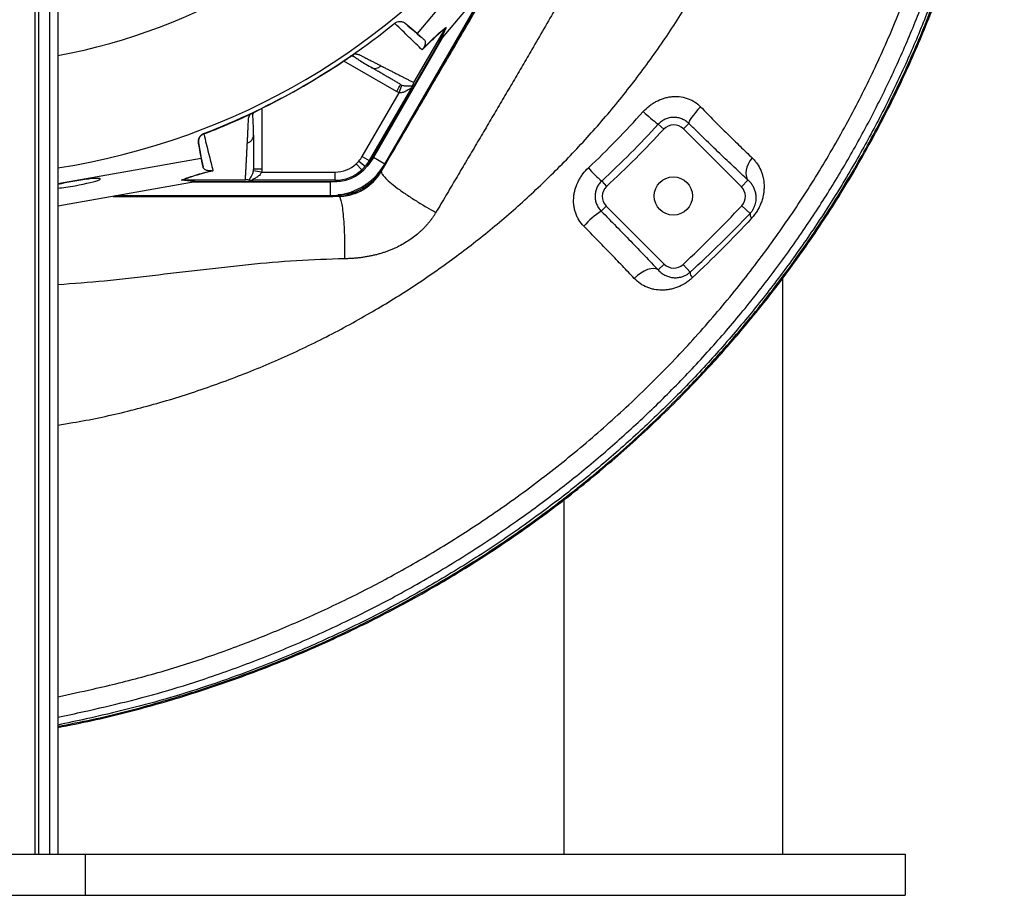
# Model space of a CAD drawing. Header units: millimetres. Extents: x 2153 to 4015, y 1999 to 4341.
# Tile 10 of 21: x 3294 to 4015, y 1999 to 2640. Entities that reach past the tile are written whole.
import ezdxf

# ---------------------------------------------------------------- set-up
doc = ezdxf.new("R2010")
doc.units = ezdxf.units.MM
doc.header["$LTSCALE"] = 2

msp = doc.modelspace()

# ---------------------------------------------------------------- linework, layer by layer
at = {"color": 7, "linetype": 'Continuous', "lineweight": 25}
for p, q in [((3322.1, 3331.04), (3322.1, 2029.14)), ((3305.22, 3271.04), (3305.22, 2029.14)), ((3307.97, 3271.04), (3307.97, 2029.14)), ((3315.96, 3271.04), (3315.96, 2029.14)), ((3662.11, 2721.55), (3584.92, 2629.68)), ((3602.18, 2624.71), (3674.45, 2710.72)), ((3640.24, 2670.01), (3558.66, 2528.71)), ((3561.34, 2534.07), (3638.93, 2668.45)), ((3568.78, 2636.88), (3568.57, 2637.08)), ((3576.21, 2637), (3576.39, 2636.83)), ((3584.92, 2629.68), (3576.21, 2637)), ((3582.63, 2593.65), (3605.42, 2633.12)), ((3601.12, 2623.29), (3605.43, 2633.14)), ((3606.1, 2634.1), (3601.77, 2624.23)), ((3550.81, 2536.15), (3601.12, 2623.29)), ((3603.34, 2626.09), (3552.99, 2538.89)), ((3584.92, 2629.68), (3589.98, 2625.23)), ((3538.15, 2613.94), (3538.3, 2614.03)), ((3551.32, 2604.81), (3552.16, 2604.5)), ((3580.02, 2588.71), (3549.95, 2536.64)), ((3571.69, 2586.29), (3573.85, 2591.88)), ((3544.76, 2539.64), (3571.69, 2586.29)), ((3463.81, 2571.03), (3463.97, 2571.11)), ((3761.44, 2563.22), (3765.43, 2559.56)), ((3783.79, 2563.78), (3779.86, 2559.86)), ((3822.24, 2517.48), (3779.86, 2559.86)), ((3428.72, 2556.33), (3428.78, 2556.06)), ((3465.14, 2554.26), (3465.29, 2555.14)), ((3425.02, 2549.44), (3424.97, 2549.68)), ((3424.97, 2549.68), (3426.95, 2538.48)), ((3322.1, 2519.92), (3426.95, 2538.48)), ((3426.95, 2538.48), (3428.27, 2531.86)), ((3544.76, 2539.64), (3549.95, 2536.64)), ((3549.95, 2536.64), (3550.81, 2536.15)), ((3561.34, 2534.07), (3552.99, 2538.89)), ((3471.14, 2528.24), (3465.21, 2529.16)), ((3540.36, 2534.18), (3544.4, 2529.75)), ((3542.4, 2536.29), (3546.97, 2532.41)), ((3423.24, 2521.15), (3412.54, 2522.34)), ((3413.69, 2522.44), (3424.39, 2521.25)), ((3413.72, 2522.44), (3459.29, 2522.44)), ((3525.01, 2522.24), (3464.88, 2522.24)), ((3471.14, 2528.24), (3525.01, 2528.24)), ((3525.01, 2522.24), (3525.01, 2521.25)), ((3558.66, 2528.71), (3558.72, 2528.6)), ((3827.09, 2522.33), (3822.24, 2517.48)), ((3422.62, 2521.04), (3322.1, 2503.25)), ((3521.54, 2520.73), (3420.85, 2520.73)), ((3424.39, 2521.25), (3525.01, 2521.25)), ((3521.54, 2511.09), (3521.54, 2520.73)), ((3720.01, 2521.61), (3723.59, 2517.72)), ((3527.53, 2510.73), (3364.36, 2510.73)), ((3366.37, 2511.09), (3521.54, 2511.09)), ((3527.68, 2510.46), (3527.53, 2510.73)), ((3719.65, 2499.64), (3723.29, 2503.29)), ((3723.29, 2503.29), (3765.67, 2460.91)), ((3828.59, 2497.98), (3822.51, 2503.61)), ((3761.34, 2456.58), (3765.67, 2460.91)), ((3784.75, 2455.01), (3779.54, 2460.64)), ((3852.43, 2450.54), (3852.43, 2029.04)), ((3692.43, 2288.79), (3692.43, 2029.04)), ((3142.1, 2029.14), (3342.1, 2029.14)), ((3342.1, 2029.14), (3342.1, 1999.14)), ((3342.1, 2029.04), (3942.1, 2029.04)), ((3942.1, 2029.04), (3942.1, 1999.04)), ((2542.1, 1999.04), (3942.1, 1999.04)), ((3142.1, 1999.14), (3342.1, 1999.14))]:
    msp.add_line(p, q, dxfattribs=at)
at = {"color": 8, "linetype": 'Continuous', "lineweight": 25}
for p, q in [((3569.9, 2587.15), (3531.27, 2609.45)), ((3538.49, 2613.57), (3537.51, 2612.9)), ((3471.29, 2574.83), (3471.29, 2530.21)), ((3558.17, 2529.29), (3558.13, 2529.22)), ((3527.34, 2511.44), (3527.26, 2511.44))]:
    msp.add_line(p, q, dxfattribs=at)
at = {"color": 7, "linetype": 'Continuous', "lineweight": 25, "flags": 128}
for points in [[(3792.43, 2575.94), (3790.5, 2573.87), (3788.71, 2571.83), (3787.13, 2569.9), (3785.81, 2568.14), (3784.79, 2566.6), (3784.09, 2565.34), (3783.76, 2564.39), (3783.79, 2563.78)], [(3552.99, 2538.89), (3550.35, 2534.94), (3548.42, 2532.62)], [(3830.13, 2538.57), (3828.55, 2536.36), (3827.26, 2534.07), (3826.3, 2531.76), (3825.7, 2529.51), (3825.48, 2527.38), (3825.65, 2525.44), (3826.19, 2523.74), (3827.09, 2522.33)], [(3529.25, 2521.56), (3526.28, 2521.04), (3521.54, 2520.73)], [(3761.34, 2456.58), (3759.92, 2457.36), (3758.12, 2457.68), (3756.01, 2457.51), (3753.66, 2456.87), (3751.18, 2455.79), (3748.65, 2454.29), (3746.17, 2452.45), (3743.85, 2450.33)]]:
    msp.add_lwpolyline(points, dxfattribs=at)
at = {"color": 7, "linetype": 'Continuous', "lineweight": 25}
msp.add_circle((3772.43, 2510.71), 14, dxfattribs=at)
for centre, radius, start, end in [((3242.1, 3041.04), 516.02, 278.91872, 88.32002), ((3242.1, 3041.04), 435.02, 280.59702, 0), ((3242.1, 3041.04), 519.4, 291.05652, 308.94348), ((3814.71, 2638.1), 91.89, 225.6249, 234.57157), ((3242.1, 3041.04), 711.13, 312.61572, 317.38428), ((3772.79, 2552.79), 10, 45, 137.38428), ((3525.01, 2551.04), 22.81, 319.69886, 330), ((3525.01, 2551.04), 28.81, 319.69886, 330), ((3521.54, 2557.04), 45.96, 270, 330), ((3525.01, 2551.04), 29.79, 270, 330), ((3525.01, 2551.04), 22.81, 270, 312.32485), ((3525.01, 2551.04), 28.81, 270, 312.32485), ((3525.01, 2551.04), 22.81, 312.32485, 319.69886), ((3525.01, 2551.04), 28.81, 312.32485, 319.69886), ((3780.87, 2592.71), 93.59, 221.02307, 229.43503), ((3730.36, 2510.36), 10, 132.61572, 225), ((3815.17, 2510.41), 10, 317.20137, 45), ((3242.1, 3041.04), 791.01, 312.79863, 317.20137), ((3754.76, 2446.16), 63.98, 123.28468, 138.41726), ((3833.16, 2497.52), 4.59, 174.28051, 221.74563), ((3772.74, 2467.98), 10, 225, 312.79863), ((3790.94, 2454.9), 6.19, 178.95807, 221.45323)]:
    msp.add_arc(centre, radius, start, end, dxfattribs=at)
for centre, major_axis, ratio, start_param, end_param in [((3600.64, 2622.05), (22.19, 26.48), 0.015428, 1.483174, 1.50138), ((3334.36, 2519.91), (18.71, 3.31), 0.089192, 4.712389, 8.552062), ((3527.47, 2546.78), (-18.03, 31.23), 0.998174, 2.618785, 3.6644), ((3334.36, 2519.91), (18.71, 3.31), 0.089192, 3.982733, 4.712389), ((3425.69, 2521.04), (34.03, 5.98), 0.015428, 1.640213, 1.658419)]:
    msp.add_ellipse(centre, major_axis=major_axis, ratio=ratio, start_param=start_param, end_param=end_param, dxfattribs=at)
at = {"color": 8, "linetype": 'Continuous', "lineweight": 25}
for points, knots in [([(3433.35, 3628.39), (3449.86, 3624.24), (3482.88, 3615.95), (3526.9, 3604.63), (3565.04, 3593.06), (3597.31, 3581.63), (3628.3, 3568.62), (3657.76, 3553.81), (3685.7, 3537.52), (3712.95, 3519.51), (3739.44, 3499.86), (3765.08, 3478.6), (3791.34, 3454.49), (3817.86, 3427.22), (3844.28, 3396.68), (3869.45, 3364.62), (3893.18, 3331), (3915.03, 3295.69), (3934.98, 3258.9), (3952.86, 3220.68), (3968.58, 3181.16), (3982.08, 3140.34), (3993.16, 3098.31), (4001.77, 3055.22), (4007.4, 3015.23), (4010.67, 2978.55), (4012.12, 2945.21), (4012.09, 2911.76), (4010.59, 2877.98), (4007.58, 2844.03), (4003.03, 2809.89), (3996.97, 2775.89), (3989.36, 2741.95), (3980.2, 2708.23), (3969.47, 2674.7), (3957.22, 2641.6), (3943.35, 2608.72), (3927.91, 2576.24), (3910.84, 2544.14), (3892.31, 2512.74), (3872.33, 2482.07), (3850.98, 2452.26), (3828.26, 2423.3), (3804.24, 2395.28), (3778.74, 2368.07), (3751.83, 2341.81), (3723.48, 2316.51), (3693.97, 2292.42), (3662.2, 2268.76), (3628.17, 2245.8), (3591.85, 2223.78), (3554.23, 2203.42), (3515.4, 2184.75), (3475.44, 2167.85), (3438.37, 2154.21), (3404.43, 2143.44), (3373.75, 2135.17), (3346.24, 2128.8), (3328.98, 2125.11), (3322.1, 2123.63)], [0, 0, 0, 0, 0.023887, 0.04777, 0.063779, 0.079793, 0.09579, 0.110904, 0.126034, 0.141153, 0.156717, 0.172294, 0.187861, 0.206735, 0.225626, 0.244508, 0.263914, 0.283336, 0.302742, 0.322616, 0.342508, 0.362382, 0.382915, 0.403467, 0.424002, 0.439562, 0.455123, 0.470807, 0.486492, 0.502556, 0.51862, 0.534809, 0.550999, 0.567415, 0.58383, 0.600378, 0.616926, 0.633882, 0.650839, 0.667931, 0.685023, 0.702192, 0.71936, 0.736661, 0.753962, 0.771681, 0.7894, 0.807259, 0.825119, 0.844974, 0.864841, 0.884696, 0.904978, 0.925272, 0.945554, 0.96039, 0.975227, 0.990131, 1, 1, 1, 1]), ([(3322.1, 2129.36), (3328.5, 2130.73), (3345.19, 2134.31), (3372.11, 2140.53), (3402.67, 2148.76), (3436.21, 2159.39), (3472.54, 2172.75), (3511.44, 2189.13), (3549.8, 2207.44), (3587.5, 2227.73), (3624.39, 2250.02), (3658.32, 2272.87), (3689.36, 2295.96), (3717.75, 2319.01), (3745.2, 2343.32), (3771.85, 2369.06), (3797.52, 2396.17), (3822.2, 2424.72), (3845.63, 2454.43), (3867.16, 2484.43), (3886.78, 2514.49), (3904.63, 2544.56), (3921.21, 2575.45), (3936.59, 2607.36), (3950.64, 2640.19), (3963.31, 2673.98), (3974.44, 2708.43), (3983.7, 2742.41), (3991.2, 2775.71), (3997.09, 2808.31), (4001.61, 2841.22), (4004.74, 2874.63), (4006.42, 2908.41), (4006.58, 2942.59), (4005.19, 2976.84), (4001.94, 3013.67), (3996.45, 3052.9), (3988.3, 3094.32), (3977.63, 3135.63), (3964.29, 3176.64), (3948.3, 3217.19), (3930.36, 3255.63), (3910.73, 3291.91), (3889.72, 3326.05), (3866.51, 3359.2), (3841.41, 3391.39), (3814.52, 3422.6), (3787.94, 3449.98), (3762.09, 3473.75), (3737.45, 3494.27), (3711.53, 3513.65), (3684.36, 3531.78), (3655.95, 3548.45), (3627.25, 3562.91), (3598.42, 3575.09), (3569.76, 3585.52), (3540.63, 3594.72), (3511.15, 3602.91), (3474.85, 3612.11), (3448.45, 3618.79), (3431.95, 3622.97)], [0, 0, 0, 0, 0.009248, 0.024132, 0.03906, 0.053989, 0.073871, 0.093765, 0.113648, 0.133953, 0.154271, 0.174576, 0.191766, 0.208957, 0.226275, 0.243593, 0.261323, 0.279054, 0.296931, 0.314807, 0.331243, 0.347679, 0.364236, 0.380794, 0.397752, 0.414709, 0.431811, 0.448913, 0.464488, 0.480063, 0.495752, 0.511441, 0.5275, 0.543559, 0.559752, 0.575944, 0.595826, 0.615722, 0.6356, 0.656124, 0.676667, 0.69719, 0.716069, 0.734963, 0.753842, 0.773248, 0.792665, 0.812063, 0.827171, 0.842288, 0.857395, 0.872912, 0.88844, 0.903951, 0.91831, 0.93268, 0.947052, 0.961495, 0.975939, 1, 1, 1, 1]), ([(3322.1, 2144.34), (3330.67, 2146.18), (3352.01, 2150.77), (3385.86, 2159.01), (3423.23, 2170.27), (3459.78, 2183.41), (3495.4, 2197.92), (3530.06, 2213.77), (3563.7, 2230.98), (3596.47, 2249.63), (3630.38, 2270.93), (3665.14, 2295.2), (3700.4, 2322.73), (3734.09, 2352.02), (3766.05, 2382.94), (3796.15, 2415.41), (3823.92, 2448.8), (3849.43, 2482.95), (3872.71, 2517.72), (3894.13, 2553.58), (3913.62, 2590.46), (3931.11, 2628.28), (3946.53, 2666.89), (3959.79, 2706.14), (3971.03, 2746.46), (3980.14, 2787.76), (3986.99, 2829.96), (3991.47, 2872.32), (3993.54, 2914.76), (3993.22, 2957.16), (3990.47, 2998.79), (3985.38, 3039.51), (3978.28, 3079.22), (3969.03, 3118.35), (3957.54, 3156.63), (3943.97, 3193.94), (3928.42, 3230.22), (3910.94, 3265.35), (3891.34, 3299.81), (3869.58, 3333.45), (3845.57, 3365.86), (3820.46, 3396.86), (3794, 3426.32), (3765.78, 3453.99), (3737.62, 3478.43), (3709.85, 3499.81), (3682.77, 3518.32), (3654.57, 3535.29), (3625.24, 3550.55), (3594.92, 3563.66), (3574.16, 3570.95), (3563.86, 3574.57)], [0, 0, 0, 0, 0.013522, 0.033702, 0.053768, 0.073744, 0.093646, 0.11313, 0.132563, 0.151959, 0.171326, 0.194361, 0.21738, 0.240356, 0.263242, 0.286007, 0.308678, 0.330255, 0.351779, 0.37326, 0.39471, 0.416147, 0.437551, 0.458868, 0.480068, 0.502146, 0.524127, 0.546033, 0.56788, 0.589687, 0.611465, 0.632239, 0.653016, 0.673718, 0.694267, 0.714682, 0.734983, 0.755169, 0.775235, 0.796154, 0.816978, 0.837467, 0.857736, 0.878065, 0.89844, 0.915264, 0.932142, 0.949058, 0.966035, 0.983155, 1, 1, 1, 1]), ([(3322.1, 2343.1), (3325.72, 2343.67), (3342.12, 2346.27), (3371.07, 2352.31), (3408.5, 2362.74), (3445.28, 2375.25), (3481.35, 2389.71), (3516.53, 2406.25), (3549.76, 2424.26), (3581.06, 2443.52), (3610.41, 2463.82), (3638.61, 2485.69), (3665.58, 2509.05), (3691.26, 2533.82), (3715.87, 2560.24), (3739.28, 2588.29), (3761.35, 2617.97), (3781.72, 2648.85), (3800.29, 2680.86), (3817, 2713.88), (3831.69, 2747.84), (3844.72, 2783.76), (3855.9, 2821.55), (3864.93, 2861.14), (3871.36, 2901.19), (3875.39, 2941.56), (3875.83, 2968.57), (3876.05, 2982.08)], [0, 0, 0, 0, 0.011944, 0.054155, 0.096388, 0.138627, 0.180853, 0.223093, 0.265352, 0.304116, 0.342905, 0.381705, 0.420498, 0.459271, 0.498033, 0.538233, 0.578431, 0.618632, 0.658846, 0.69908, 0.739309, 0.779511, 0.823675, 0.867794, 0.911884, 0.955948, 1, 1, 1, 1]), ([(3558.72, 2528.6), (3567.44, 2543.44), (3584.65, 2572.75), (3610.25, 2616.48), (3630.05, 2650.37), (3641.32, 2669.75), (3644.23, 2674.76)], [0, 0, 0, 0, 0.306067, 0.604547, 0.897755, 1, 1, 1, 1]), ([(3552.16, 2604.5), (3552.45, 2604.37), (3553.33, 2604), (3555, 2604.08), (3556.9, 2604.69), (3557.89, 2605.58), (3558.37, 2606.01)], [0, 0, 0, 0, 0.140589, 0.432387, 0.724184, 1, 1, 1, 1]), ([(3460.72, 2549.64), (3461.34, 2549.84), (3462.6, 2550.25), (3464.08, 2551.58), (3464.99, 2552.99), (3465.1, 2553.95), (3465.14, 2554.26)], [0, 0, 0, 0, 0.275816, 0.567614, 0.859411, 1, 1, 1, 1]), ([(3362.63, 2510.42), (3371.36, 2510.4), (3392.23, 2510.35), (3424.46, 2510.28), (3459.59, 2510.25), (3493.79, 2510.29), (3516.53, 2510.4), (3527.68, 2510.46)], [0, 0, 0, 0, 0.158635, 0.379499, 0.585495, 0.796554, 1, 1, 1, 1]), ([(3531.73, 2464.76), (3520.07, 2464.39), (3496.7, 2463.63), (3461.61, 2460.46), (3426.51, 2456.55), (3391.42, 2452.32), (3356.65, 2448.31), (3333.5, 2446.54), (3322.1, 2445.67)], [0, 0, 0, 0, 0.1669095, 0.3343588, 0.5021471, 0.6699229, 0.8374067, 1, 1, 1, 1])]:
    msp.add_open_spline(points, degree=3, knots=knots, dxfattribs=at)
at = {"color": 7, "linetype": 'Continuous', "lineweight": 25}
for points, knots in [([(3322.1, 2121.85), (3330.47, 2123.49), (3354.62, 2128.22), (3394.07, 2138.39), (3440.18, 2152.75), (3485.43, 2169.64), (3529.71, 2188.93), (3572.88, 2210.6), (3611.28, 2232.56), (3645.13, 2254.16), (3677.67, 2276.85), (3711.91, 2303.29), (3747.35, 2333.92), (3778.2, 2363.73), (3804.85, 2392.12), (3830.19, 2421.45), (3856.42, 2454.94), (3882.92, 2492.9), (3906.99, 2531.84), (3928.62, 2571.59), (3947.82, 2612), (3963.32, 2649.94), (3975.67, 2685.02), (3986.41, 2720.23), (3996.24, 2759.21), (4004.55, 2801.97), (4010.43, 2844.81), (4013.91, 2887.56), (4015.03, 2930.11), (4013.8, 2972.34), (4010.22, 3014.14), (4004.37, 3055.36), (3996.4, 3095.58), (3986.36, 3134.69), (3974.33, 3172.57), (3960.25, 3209.73), (3944.13, 3246.05), (3926.03, 3281.43), (3906.26, 3315.34), (3884.9, 3347.7), (3862.16, 3378.49), (3837.8, 3408.46), (3811.69, 3437.36), (3783.81, 3465.05), (3763.9, 3482.06), (3753.96, 3490.56)], [0, 0, 0, 0, 0.014266, 0.041205, 0.068164, 0.095105, 0.122042, 0.148999, 0.175936, 0.196078, 0.21622, 0.242343, 0.268485, 0.294607, 0.314138, 0.333668, 0.359489, 0.385329, 0.411149, 0.436101, 0.461072, 0.486023, 0.50468, 0.523337, 0.547636, 0.571954, 0.596253, 0.619991, 0.643747, 0.667485, 0.690706, 0.713945, 0.737166, 0.759331, 0.781512, 0.803677, 0.825841, 0.848022, 0.870185, 0.891538, 0.912906, 0.934263, 0.95617, 0.978095, 1, 1, 1, 1]), ([(3322.1, 2122.65), (3330.42, 2124.28), (3354.52, 2129), (3393.92, 2139.17), (3440.03, 2153.53), (3485.29, 2170.43), (3529.56, 2189.73), (3572.72, 2211.41), (3611.11, 2233.38), (3644.96, 2254.99), (3677.48, 2277.69), (3711.69, 2304.13), (3747.08, 2334.74), (3777.89, 2364.53), (3804.5, 2392.9), (3829.8, 2422.21), (3855.99, 2455.68), (3882.44, 2493.62), (3906.48, 2532.52), (3928.07, 2572.24), (3947.24, 2612.62), (3962.7, 2650.52), (3975.02, 2685.57), (3985.73, 2720.75), (3995.54, 2759.69), (4003.82, 2802.42), (4009.69, 2845.21), (4013.15, 2887.92), (4014.25, 2930.42), (4013, 2972.6), (4009.4, 3014.34), (4003.55, 3055.51), (3995.57, 3095.69), (3985.52, 3134.74), (3973.5, 3172.58), (3959.41, 3209.7), (3943.29, 3245.98), (3925.2, 3281.31), (3905.44, 3315.16), (3884.11, 3347.45), (3861.42, 3378.17), (3837.11, 3408.06), (3811.06, 3436.88), (3783.24, 3464.5), (3763.38, 3481.47), (3753.46, 3489.95)], [0, 0, 0, 0, 0.014199, 0.041167, 0.068156, 0.095126, 0.122092, 0.149079, 0.176044, 0.196209, 0.216373, 0.242498, 0.268643, 0.294768, 0.314301, 0.333833, 0.359656, 0.385498, 0.411319, 0.436272, 0.461243, 0.486195, 0.504852, 0.523509, 0.54781, 0.572129, 0.59643, 0.620167, 0.643922, 0.667659, 0.690877, 0.714112, 0.73733, 0.759496, 0.781678, 0.803844, 0.826008, 0.84819, 0.870354, 0.89168, 0.913021, 0.93435, 0.956229, 0.978124, 1, 1, 1, 1]), ([(3876.05, 2982.08), (3875.96, 2981.92), (3875.78, 2981.6), (3875.42, 2980.97), (3874.8, 2979.85), (3873.54, 2977.63), (3871.04, 2973.17), (3866.03, 2964.26), (3856, 2946.44), (3841.73, 2921.07), (3824.56, 2890.54), (3808.79, 2862.57), (3794.36, 2836.97), (3781.26, 2813.79), (3770.48, 2794.83), (3762.11, 2780.12), (3756.2, 2769.76), (3750.28, 2759.35), (3744.34, 2748.88), (3736.61, 2735.32), (3727.03, 2718.53), (3715.49, 2698.42), (3701.98, 2674.94), (3686.43, 2648.05), (3672.54, 2624.14), (3662.1, 2606.25), (3655.25, 2594.55), (3648.37, 2582.81), (3641.45, 2571.02), (3634.47, 2559.17), (3627.45, 2547.26), (3620.36, 2535.26), (3613.22, 2523.17), (3606, 2510.98), (3601.17, 2502.82), (3598.74, 2498.72)], [0, 0, 0, 0, 0.000981, 0.001963, 0.003926, 0.007852, 0.015705, 0.031409, 0.062815, 0.125608, 0.187902, 0.251052, 0.29813, 0.34575, 0.394035, 0.415296, 0.436634, 0.458064, 0.479607, 0.501283, 0.541923, 0.583425, 0.625917, 0.687537, 0.750565, 0.774849, 0.799223, 0.823707, 0.848319, 0.873082, 0.898016, 0.923148, 0.948506, 0.974116, 1, 1, 1, 1]), ([(3568.57, 2637.08), (3569.11, 2637.51), (3569.72, 2637.85), (3571.03, 2638.3), (3571.71, 2638.42), (3572.75, 2638.4), (3573.1, 2638.37), (3573.77, 2638.25), (3574.11, 2638.15), (3575.08, 2637.79), (3575.67, 2637.45), (3576.21, 2637)], [0, 0, 0, 0, 0.25, 0.25, 0.5, 0.5, 0.625, 0.625, 0.75, 0.75, 1, 1, 1, 1]), ([(3588.68, 2617.6), (3585.66, 2620.51), (3582.5, 2623.57), (3575.87, 2629.99), (3572.4, 2633.35), (3568.75, 2636.86)], [0, 0, 0, 0, 0.5, 0.5, 1, 1, 1, 1]), ([(3605.42, 2633.12), (3604.42, 2632.36), (3603.33, 2631.49), (3601.56, 2629.99), (3600.94, 2629.46), (3599.65, 2628.32), (3598.98, 2627.71), (3596.9, 2625.8), (3595.41, 2624.38), (3592.22, 2621.23), (3590.51, 2619.5), (3588.68, 2617.6)], [0, 0, 0, 0, 0.25, 0.25, 0.375, 0.375, 0.5, 0.5, 0.75, 0.75, 1, 1, 1, 1]), ([(3589.22, 2618.44), (3590.13, 2619.38), (3591.02, 2620.29), (3592.75, 2622.04), (3593.59, 2622.88), (3596.02, 2625.26), (3597.52, 2626.69), (3599.61, 2628.62), (3600.29, 2629.23), (3601.58, 2630.37), (3602.2, 2630.91), (3603.99, 2632.43), (3605.08, 2633.31), (3606.1, 2634.1)], [0, 0, 0, 0, 0.125, 0.125, 0.25, 0.25, 0.5, 0.5, 0.625, 0.625, 0.75, 0.75, 1, 1, 1, 1]), ([(3589.98, 2625.23), (3590.23, 2625.02), (3590.42, 2624.75), (3590.72, 2624.1), (3590.82, 2623.73), (3590.88, 2623.05), (3590.89, 2622.81), (3590.85, 2622.27), (3590.82, 2621.98), (3590.71, 2621.49), (3590.67, 2621.31), (3590.55, 2620.93), (3590.49, 2620.73), (3590.31, 2620.27), (3590.2, 2620.02), (3589.96, 2619.56), (3589.86, 2619.39), (3589.68, 2619.1), (3589.61, 2618.99), (3589.44, 2618.74), (3589.35, 2618.6), (3589.22, 2618.44)], [0, 0, 0, 0, 0.25, 0.25, 0.5, 0.5, 0.625, 0.625, 0.75, 0.75, 0.8125, 0.8125, 0.875, 0.875, 0.9375, 0.9375, 0.96875, 0.96875, 0.984375, 0.984375, 1, 1, 1, 1]), ([(3530.3, 2608.81), (3530.43, 2608.9), (3530.7, 2609.08), (3531.1, 2609.34), (3531.5, 2609.61), (3531.89, 2609.87), (3532.28, 2610.12), (3532.66, 2610.38), (3533.04, 2610.63), (3533.42, 2610.88), (3533.79, 2611.12), (3534.27, 2611.44), (3534.85, 2611.82), (3535.5, 2612.24), (3536.11, 2612.64), (3536.68, 2613.01), (3537.22, 2613.35), (3537.71, 2613.66), (3538, 2613.85), (3538.15, 2613.94)], [0, 0, 0, 0, 0.043919, 0.087472, 0.13073, 0.173768, 0.216664, 0.259492, 0.30233, 0.345255, 0.388344, 0.431671, 0.51489, 0.596546, 0.677156, 0.757259, 0.837405, 0.91814, 1, 1, 1, 1]), ([(3530.3, 2608.8), (3531.06, 2609.31), (3532.6, 2610.34), (3534.79, 2611.78), (3536.51, 2612.9), (3537.17, 2613.31), (3537.4, 2613.45)], [0, 0, 0, 0, 0.272035, 0.551472, 0.845021, 1, 1, 1, 1]), ([(3535.96, 2613.19), (3536.38, 2613.2), (3537.33, 2613.2), (3538.91, 2612.8), (3540.15, 2611.76), (3541.76, 2610.68), (3544.19, 2609.1), (3547.64, 2607.02), (3550.58, 2605.32), (3552.13, 2604.42)], [0, 0, 0, 0, 0.043231, 0.096415, 0.208406, 0.32086, 0.44137, 0.70529, 1, 1, 1, 1]), ([(3539.15, 2614.63), (3539.29, 2614.63), (3539.57, 2614.63), (3539.98, 2614.62), (3540.37, 2614.6), (3540.74, 2614.56), (3541.1, 2614.51), (3541.44, 2614.45), (3541.77, 2614.38), (3542.08, 2614.3), (3542.45, 2614.18), (3542.93, 2613.98), (3543.58, 2613.65), (3544.36, 2613.24), (3545.24, 2612.78), (3546.71, 2612.02), (3548.72, 2610.98), (3551.21, 2609.69), (3553.65, 2608.43), (3556.04, 2607.21), (3557.59, 2606.41), (3558.37, 2606.01)], [0, 0, 0, 0, 0.0134228, 0.0267382, 0.0399565, 0.0530881, 0.0661437, 0.0791341, 0.0920702, 0.1049632, 0.1178244, 0.141662, 0.1728313, 0.2170572, 0.2634911, 0.3121266, 0.4491557, 0.58733, 0.7237611, 0.8613131, 1, 1, 1, 1]), ([(3572.9, 2592.34), (3572.51, 2592.57), (3571.72, 2593.02), (3570.53, 2593.72), (3569.32, 2594.41), (3568.1, 2595.11), (3566.88, 2595.82), (3565.64, 2596.54), (3564.39, 2597.26), (3563.13, 2597.99), (3561.86, 2598.72), (3560.58, 2599.46), (3559.29, 2600.2), (3557.99, 2600.95), (3556.68, 2601.71), (3555.35, 2602.48), (3554.02, 2603.24), (3552.68, 2604.02), (3551.77, 2604.54), (3551.32, 2604.81)], [0, 0, 0, 0, 0.061953, 0.123509, 0.18467, 0.245435, 0.305808, 0.365787, 0.425376, 0.484574, 0.543383, 0.601804, 0.659839, 0.717488, 0.774754, 0.831636, 0.888137, 0.944258, 1, 1, 1, 1]), ([(3558.37, 2606.01), (3558.79, 2605.8), (3559.63, 2605.36), (3560.88, 2604.73), (3562.11, 2604.09), (3563.34, 2603.47), (3564.55, 2602.85), (3565.76, 2602.23), (3566.95, 2601.62), (3568.14, 2601.02), (3569.31, 2600.42), (3570.48, 2599.83), (3571.63, 2599.24), (3572.78, 2598.66), (3573.91, 2598.08), (3575.04, 2597.51), (3576.15, 2596.94), (3577.26, 2596.38), (3578.35, 2595.83), (3579.44, 2595.27), (3580.51, 2594.73), (3581.58, 2594.19), (3582.28, 2593.83), (3582.63, 2593.65)], [0, 0, 0, 0, 0.045336, 0.090894, 0.136674, 0.182678, 0.228907, 0.275362, 0.322044, 0.368954, 0.416093, 0.463462, 0.511063, 0.558896, 0.606962, 0.655262, 0.703798, 0.752569, 0.801578, 0.850824, 0.900309, 0.950034, 1, 1, 1, 1]), ([(3569.9, 2587.15), (3570.3, 2587.83), (3570.69, 2588.51), (3571.42, 2589.76), (3571.75, 2590.34), (3572.3, 2591.3), (3572.53, 2591.69), (3572.83, 2592.21), (3572.9, 2592.34), (3572.9, 2592.34)], [0, 0, 0, 0, 0.25, 0.25, 0.5, 0.5, 0.75, 0.75, 1, 1, 1, 1]), ([(3580.02, 2588.71), (3580.09, 2588.86), (3580.15, 2588.99), (3580.2, 2589.2), (3580.18, 2589.28), (3580.05, 2589.32), (3579.94, 2589.28), (3579.67, 2589.16), (3579.52, 2589.07), (3579.04, 2588.77), (3578.69, 2588.54), (3577.96, 2588.08), (3577.58, 2587.85), (3576.4, 2587.2), (3575.54, 2586.79), (3574.16, 2586.38), (3573.68, 2586.27), (3572.94, 2586.2), (3572.7, 2586.19), (3572.19, 2586.21), (3571.94, 2586.24), (3571.69, 2586.29)], [0, 0, 0, 0, 0.0625, 0.0625, 0.125, 0.125, 0.1875, 0.1875, 0.25, 0.25, 0.375, 0.375, 0.5, 0.5, 0.75, 0.75, 0.875, 0.875, 0.9375, 0.9375, 1, 1, 1, 1]), ([(3573.85, 2591.88), (3574.31, 2591.7), (3574.74, 2591.58), (3575.58, 2591.38), (3575.99, 2591.32), (3577.13, 2591.18), (3577.82, 2591.17), (3579.07, 2591.2), (3579.64, 2591.25), (3580.63, 2591.33), (3581.07, 2591.36), (3581.4, 2591.33)], [0, 0, 0, 0, 0.125, 0.125, 0.25, 0.25, 0.5, 0.5, 0.75, 0.75, 1, 1, 1, 1]), ([(3581.4, 2591.33), (3581.34, 2591.19), (3581.27, 2591.04), (3581.08, 2590.69), (3580.98, 2590.48), (3580.74, 2590.03), (3580.61, 2589.79), (3580.32, 2589.27), (3580.17, 2588.99), (3580.02, 2588.71)], [0, 0, 0, 0, 0.25, 0.25, 0.5, 0.5, 0.75, 0.75, 1, 1, 1, 1]), ([(3582.63, 2593.65), (3582.46, 2593.36), (3582.31, 2593.07), (3582.04, 2592.59), (3581.94, 2592.39), (3581.75, 2592.03), (3581.67, 2591.87), (3581.53, 2591.58), (3581.46, 2591.45), (3581.4, 2591.33)], [0, 0, 0, 0, 0.25, 0.25, 0.5, 0.5, 0.75, 0.75, 1, 1, 1, 1]), ([(3750.45, 2572.42), (3751.78, 2573.9), (3753.22, 2575.25), (3755.54, 2577.1), (3756.35, 2577.68), (3758, 2578.78), (3758.85, 2579.29), (3761.44, 2580.69), (3763.25, 2581.48), (3766.08, 2582.39), (3767.04, 2582.65), (3768.97, 2583.07), (3769.94, 2583.23), (3771.89, 2583.45), (3772.87, 2583.52), (3774.85, 2583.53), (3775.85, 2583.49), (3778.8, 2583.19), (3780.72, 2582.78), (3783.04, 2581.99), (3783.5, 2581.82), (3784.42, 2581.45), (3784.87, 2581.25), (3786.21, 2580.61), (3787.07, 2580.14), (3789.54, 2578.58), (3791.06, 2577.35), (3792.43, 2575.94)], [0, 0, 0, 0, 0.125, 0.125, 0.1875, 0.1875, 0.25, 0.25, 0.375, 0.375, 0.4375, 0.4375, 0.5, 0.5, 0.5625, 0.5625, 0.625, 0.625, 0.75, 0.75, 0.78125, 0.78125, 0.8125, 0.8125, 0.875, 0.875, 1, 1, 1, 1]), ([(3463.97, 2571.11), (3464.05, 2571.15), (3464.21, 2571.24), (3464.47, 2571.38), (3464.75, 2571.52), (3465.03, 2571.67), (3465.33, 2571.83), (3465.64, 2571.99), (3465.97, 2572.15), (3466.31, 2572.33), (3466.66, 2572.51), (3467.02, 2572.69), (3467.4, 2572.88), (3467.79, 2573.08), (3468.31, 2573.34), (3468.98, 2573.67), (3469.79, 2574.08), (3470.62, 2574.49), (3471.47, 2574.92), (3472.05, 2575.2), (3472.33, 2575.34)], [0, 0, 0, 0, 0.044249, 0.088103, 0.131644, 0.174955, 0.21812, 0.261226, 0.304357, 0.347601, 0.391041, 0.434763, 0.478847, 0.523375, 0.568424, 0.654803, 0.740537, 0.826241, 0.912528, 1, 1, 1, 1]), ([(3792.43, 2575.94), (3794.11, 2574.22), (3795.79, 2572.51), (3799.12, 2569.13), (3800.78, 2567.44), (3805.71, 2562.47), (3808.93, 2559.26), (3815.23, 2553.01), (3818.31, 2549.99), (3822.83, 2545.59), (3824.32, 2544.15), (3827.26, 2541.32), (3828.71, 2539.93), (3830.13, 2538.57)], [0, 0, 0, 0, 0.125, 0.125, 0.25, 0.25, 0.5, 0.5, 0.75, 0.75, 0.875, 0.875, 1, 1, 1, 1]), ([(3460.72, 2549.64), (3460.75, 2550.12), (3460.8, 2551.1), (3460.87, 2552.58), (3460.94, 2554.08), (3461.02, 2555.59), (3461.11, 2557.58), (3461.23, 2560.06), (3461.34, 2562.58), (3461.44, 2564.63), (3461.48, 2565.86), (3461.53, 2566.76), (3461.59, 2567.28), (3461.66, 2567.74), (3461.77, 2568.21), (3461.95, 2568.73), (3462.19, 2569.32), (3462.5, 2569.94), (3462.75, 2570.38), (3462.87, 2570.59)], [0, 0, 0, 0, 0.077777, 0.1552, 0.232272, 0.308995, 0.385372, 0.530526, 0.674474, 0.747423, 0.819615, 0.846383, 0.869761, 0.889755, 0.906383, 0.929523, 0.9528, 0.976272, 1, 1, 1, 1]), ([(3462.87, 2570.59), (3462.94, 2570.62), (3463.08, 2570.69), (3463.28, 2570.78), (3463.47, 2570.87), (3463.65, 2570.95), (3463.76, 2571), (3463.81, 2571.03)], [0, 0, 0, 0, 0.212576, 0.416535, 0.614103, 0.807726, 1, 1, 1, 1]), ([(3465.22, 2554.24), (3465.17, 2557.63), (3465.09, 2562.44), (3465.06, 2567.65), (3464.42, 2569.89), (3465.14, 2571.34), (3465.4, 2571.86)], [0, 0, 0, 0, 0.578265, 0.819399, 0.935238, 1, 1, 1, 1]), ([(3783.79, 2563.78), (3783.06, 2564.48), (3782.28, 2565.11), (3781.01, 2565.94), (3780.57, 2566.2), (3779.66, 2566.67), (3779.18, 2566.89), (3777.75, 2567.47), (3776.76, 2567.76), (3775.22, 2568.05), (3774.7, 2568.12), (3773.65, 2568.21), (3773.13, 2568.23), (3771.56, 2568.21), (3770.53, 2568.09), (3768.46, 2567.64), (3767.47, 2567.31), (3766.04, 2566.67), (3765.57, 2566.43), (3764.66, 2565.91), (3764.21, 2565.62), (3762.94, 2564.7), (3762.15, 2564), (3761.44, 2563.22)], [0, 0, 0, 0, 0.125, 0.125, 0.1875, 0.1875, 0.25, 0.25, 0.375, 0.375, 0.4375, 0.4375, 0.5, 0.5, 0.625, 0.625, 0.75, 0.75, 0.8125, 0.8125, 0.875, 0.875, 1, 1, 1, 1]), ([(3827.09, 2522.33), (3823.83, 2525.35), (3820.48, 2528.49), (3813.59, 2534.97), (3810.06, 2538.33), (3802.83, 2545.25), (3799.13, 2548.82), (3793.44, 2554.34), (3791.52, 2556.21), (3787.67, 2559.98), (3785.73, 2561.87), (3783.79, 2563.78)], [0, 0, 0, 0, 0.25, 0.25, 0.5, 0.5, 0.75, 0.75, 0.875, 0.875, 1, 1, 1, 1]), ([(3424.97, 2549.68), (3424.84, 2550.37), (3424.84, 2551.05), (3425.08, 2552.43), (3425.31, 2553.08), (3425.82, 2553.98), (3426.02, 2554.27), (3426.45, 2554.8), (3426.69, 2555.05), (3427.48, 2555.73), (3428.07, 2556.08), (3428.72, 2556.33)], [0, 0, 0, 0, 0.25, 0.25, 0.5, 0.5, 0.625, 0.625, 0.75, 0.75, 1, 1, 1, 1]), ([(3428.78, 2556.06), (3428.13, 2555.8), (3427.54, 2555.45), (3426.48, 2554.54), (3426.05, 2554.01), (3425.53, 2553.1), (3425.39, 2552.79), (3425.16, 2552.15), (3425.08, 2551.81), (3424.96, 2551.14), (3424.93, 2550.8), (3424.93, 2550.12), (3424.96, 2549.77), (3425.02, 2549.44)], [0, 0, 0, 0, 0.25, 0.25, 0.5, 0.5, 0.625, 0.625, 0.75, 0.75, 0.875, 0.875, 1, 1, 1, 1]), ([(3428.82, 2556.07), (3430.03, 2551.15), (3431.2, 2546.46), (3433.45, 2537.52), (3434.52, 2533.25), (3435.54, 2529.18)], [0, 0, 0, 0, 0.5, 0.5, 1, 1, 1, 1]), ([(3465.29, 2555.14), (3465.29, 2554.64), (3465.29, 2553.65), (3465.29, 2552.19), (3465.29, 2550.73), (3465.29, 2549.29), (3465.29, 2547.86), (3465.29, 2546.43), (3465.29, 2545.02), (3465.29, 2543.62), (3465.29, 2542.23), (3465.29, 2540.85), (3465.29, 2539.48), (3465.29, 2538.13), (3465.29, 2536.78), (3465.29, 2535.44), (3465.29, 2534.12), (3465.29, 2532.8), (3465.29, 2531.5), (3465.29, 2530.64), (3465.29, 2530.21)], [0, 0, 0, 0, 0.0526354, 0.1056085, 0.1589205, 0.2125726, 0.2665659, 0.3209015, 0.3755805, 0.4306039, 0.4859727, 0.541688, 0.5977508, 0.6541621, 0.7109228, 0.7680338, 0.8254961, 0.8833107, 0.9414784, 1, 1, 1, 1]), ([(3459.29, 2522.44), (3459.32, 2522.88), (3459.36, 2523.74), (3459.43, 2525.07), (3459.51, 2526.4), (3459.58, 2527.75), (3459.65, 2529.11), (3459.73, 2530.49), (3459.8, 2531.88), (3459.88, 2533.28), (3459.95, 2534.69), (3460.03, 2536.12), (3460.11, 2537.57), (3460.18, 2539.03), (3460.26, 2540.5), (3460.34, 2541.98), (3460.41, 2543.48), (3460.49, 2545), (3460.57, 2546.53), (3460.65, 2548.07), (3460.7, 2549.11), (3460.72, 2549.64)], [0, 0, 0, 0, 0.055211, 0.110128, 0.164753, 0.219086, 0.273129, 0.326884, 0.38035, 0.43353, 0.486425, 0.539036, 0.591365, 0.643413, 0.695181, 0.746671, 0.797884, 0.848822, 0.899487, 0.949879, 1, 1, 1, 1]), ([(3830.13, 2538.57), (3830.82, 2537.92), (3831.46, 2537.24), (3832.67, 2535.81), (3833.24, 2535.07), (3834.81, 2532.79), (3835.69, 2531.19), (3836.78, 2528.65), (3837.1, 2527.79), (3837.67, 2526.01), (3837.92, 2525.1), (3838.53, 2522.35), (3838.76, 2520.46), (3838.86, 2517.55), (3838.85, 2516.56), (3838.73, 2514.54), (3838.62, 2513.52), (3838.31, 2511.46), (3838.1, 2510.43), (3837.57, 2508.35), (3837.25, 2507.3), (3836.5, 2505.19), (3836.06, 2504.14), (3835.08, 2502.07), (3834.53, 2501.05), (3832.71, 2498.03), (3831.31, 2496.17), (3829.73, 2494.46)], [0, 0, 0, 0, 0.0625, 0.0625, 0.125, 0.125, 0.25, 0.25, 0.3125, 0.3125, 0.375, 0.375, 0.5, 0.5, 0.5625, 0.5625, 0.625, 0.625, 0.6875, 0.6875, 0.75, 0.75, 0.8125, 0.8125, 0.875, 0.875, 1, 1, 1, 1]), ([(3435.54, 2529.18), (3432.97, 2528.55), (3430.62, 2527.93), (3426.29, 2526.74), (3424.32, 2526.16), (3421.62, 2525.32), (3420.76, 2525.04), (3419.13, 2524.49), (3418.36, 2524.22), (3416.18, 2523.43), (3414.88, 2522.93), (3413.72, 2522.44)], [0, 0, 0, 0, 0.25, 0.25, 0.5, 0.5, 0.625, 0.625, 0.75, 0.75, 1, 1, 1, 1]), ([(3434.54, 2529.13), (3434.33, 2529.1), (3434.16, 2529.09), (3433.86, 2529.07), (3433.73, 2529.06), (3433.38, 2529.05), (3433.19, 2529.05), (3432.67, 2529.08), (3432.4, 2529.11), (3431.91, 2529.18), (3431.7, 2529.22), (3431.32, 2529.31), (3431.14, 2529.36), (3430.66, 2529.52), (3430.39, 2529.63), (3429.91, 2529.87), (3429.71, 2530), (3429.15, 2530.39), (3428.88, 2530.67), (3428.47, 2531.25), (3428.33, 2531.55), (3428.27, 2531.86)], [0, 0, 0, 0, 0.015625, 0.015625, 0.03125, 0.03125, 0.0625, 0.0625, 0.125, 0.125, 0.1875, 0.1875, 0.25, 0.25, 0.375, 0.375, 0.5, 0.5, 0.75, 0.75, 1, 1, 1, 1]), ([(3461.92, 2522.34), (3462.06, 2522.65), (3462.3, 2523.01), (3462.87, 2523.84), (3463.19, 2524.3), (3463.84, 2525.36), (3464.18, 2525.97), (3464.64, 2527.03), (3464.78, 2527.41), (3465.03, 2528.23), (3465.14, 2528.68), (3465.21, 2529.16)], [0, 0, 0, 0, 0.25, 0.25, 0.5, 0.5, 0.75, 0.75, 0.875, 0.875, 1, 1, 1, 1]), ([(3471.29, 2530.21), (3470.51, 2530.21), (3469.72, 2530.21), (3468.27, 2530.21), (3467.6, 2530.21), (3466.49, 2530.21), (3466.05, 2530.21), (3465.45, 2530.21), (3465.29, 2530.21), (3465.29, 2530.21)], [0, 0, 0, 0, 0.25, 0.25, 0.5, 0.5, 0.75, 0.75, 1, 1, 1, 1]), ([(3558.13, 2529.22), (3556.56, 2526.51), (3554.68, 2524.06), (3551.94, 2521.32), (3551.38, 2520.79), (3550.2, 2519.76), (3549.6, 2519.26), (3547.74, 2517.84), (3546.46, 2516.98), (3543.78, 2515.43), (3542.39, 2514.75), (3540.23, 2513.85), (3539.49, 2513.58), (3538.02, 2513.07), (3537.28, 2512.85), (3533.54, 2511.85), (3530.48, 2511.44), (3527.34, 2511.44)], [0, 0, 0, 0, 0.25, 0.25, 0.3125, 0.3125, 0.375, 0.375, 0.5, 0.5, 0.625, 0.625, 0.6875, 0.6875, 0.75, 0.75, 1, 1, 1, 1]), ([(3706.9, 2488.62), (3705.49, 2490.05), (3704.27, 2491.62), (3702.73, 2494.19), (3702.26, 2495.08), (3701.44, 2496.9), (3701.08, 2497.82), (3700.48, 2499.7), (3700.23, 2500.66), (3699.83, 2502.6), (3699.69, 2503.6), (3699.41, 2506.57), (3699.44, 2508.55), (3699.76, 2511.49), (3699.92, 2512.47), (3700.33, 2514.42), (3700.58, 2515.39), (3701.45, 2518.22), (3702.2, 2520.05), (3703.57, 2522.7), (3704.07, 2523.57), (3705.13, 2525.25), (3705.69, 2526.06), (3707.48, 2528.43), (3708.8, 2529.91), (3710.26, 2531.28)], [0, 0, 0, 0, 0.125, 0.125, 0.1875, 0.1875, 0.25, 0.25, 0.3125, 0.3125, 0.375, 0.375, 0.5, 0.5, 0.5625, 0.5625, 0.625, 0.625, 0.75, 0.75, 0.8125, 0.8125, 0.875, 0.875, 1, 1, 1, 1]), ([(3412.54, 2522.34), (3413.72, 2522.83), (3415.03, 2523.34), (3417.24, 2524.13), (3418.02, 2524.39), (3419.66, 2524.94), (3420.52, 2525.22), (3423.24, 2526.07), (3425.22, 2526.65), (3428.51, 2527.56), (3429.65, 2527.87), (3432.03, 2528.5), (3433.26, 2528.81), (3434.54, 2529.13)], [0, 0, 0, 0, 0.25, 0.25, 0.375, 0.375, 0.5, 0.5, 0.75, 0.75, 0.875, 0.875, 1, 1, 1, 1]), ([(3461.92, 2522.34), (3461.65, 2522.36), (3461.35, 2522.39), (3460.75, 2522.41), (3460.52, 2522.42), (3460.12, 2522.43), (3459.97, 2522.44), (3459.67, 2522.44), (3459.5, 2522.44), (3459.33, 2522.44)], [0, 0, 0, 0, 0.5, 0.5, 0.75, 0.75, 0.875, 0.875, 1, 1, 1, 1]), ([(3461.92, 2522.34), (3462.07, 2522.33), (3462.24, 2522.32), (3462.64, 2522.3), (3462.87, 2522.29), (3463.38, 2522.27), (3463.66, 2522.27), (3464.25, 2522.25), (3464.56, 2522.24), (3464.88, 2522.24)], [0, 0, 0, 0, 0.25, 0.25, 0.5, 0.5, 0.75, 0.75, 1, 1, 1, 1]), ([(3471.14, 2528.24), (3471.14, 2528.22), (3471.13, 2528.21), (3471.12, 2528.18), (3471.1, 2528.13), (3471.07, 2528.03), (3471.03, 2527.94), (3470.96, 2527.76), (3470.91, 2527.65), (3470.73, 2527.32), (3470.6, 2527.11), (3470.16, 2526.5), (3469.83, 2526.14), (3468.78, 2525.15), (3468, 2524.62), (3466.84, 2523.92), (3466.45, 2523.7), (3465.69, 2523.3), (3465.32, 2523.11), (3464.82, 2522.84), (3464.67, 2522.76), (3464.43, 2522.59), (3464.34, 2522.51), (3464.31, 2522.38), (3464.37, 2522.33), (3464.57, 2522.26), (3464.72, 2522.25), (3464.88, 2522.24)], [0, 0, 0, 0, 0.003906, 0.003906, 0.007812, 0.015625, 0.03125, 0.03125, 0.0625, 0.0625, 0.125, 0.125, 0.25, 0.25, 0.5, 0.5, 0.625, 0.625, 0.75, 0.75, 0.8125, 0.8125, 0.875, 0.875, 0.9375, 0.9375, 1, 1, 1, 1]), ([(3525.01, 2522.24), (3525.01, 2522.26), (3525.01, 2522.41), (3525.01, 2523.02), (3525.01, 2523.49), (3525.01, 2524.65), (3525.01, 2525.35), (3525.01, 2526.79), (3525.01, 2527.54), (3525.01, 2528.24)], [0, 0, 0, 0, 0.25, 0.25, 0.5, 0.5, 0.75, 0.75, 1, 1, 1, 1]), ([(3527.68, 2510.46), (3527.93, 2510.46), (3528.47, 2510.47), (3529.34, 2510.51), (3530.33, 2510.58), (3531.43, 2510.69), (3532.64, 2510.85), (3533.97, 2511.08), (3535.41, 2511.39), (3537.3, 2511.87), (3539.49, 2512.58), (3541.82, 2513.53), (3543.82, 2514.5), (3545.55, 2515.47), (3547.1, 2516.43), (3548.53, 2517.42), (3549.88, 2518.45), (3551.15, 2519.52), (3552.35, 2520.61), (3553.47, 2521.73), (3554.52, 2522.86), (3555.5, 2524.01), (3556.4, 2525.16), (3557.24, 2526.31), (3558.02, 2527.46), (3558.49, 2528.22), (3558.72, 2528.6)], [0, 0, 0, 0, 0.020059, 0.043354, 0.069886, 0.099656, 0.132665, 0.168912, 0.208399, 0.251125, 0.326431, 0.39379, 0.453211, 0.504709, 0.551737, 0.59759, 0.6423, 0.685903, 0.728435, 0.769938, 0.810455, 0.850032, 0.888719, 0.926571, 0.963644, 1, 1, 1, 1]), ([(3558.72, 2528.6), (3558.64, 2528.2), (3558.78, 2527.66), (3559.58, 2526.25), (3560.25, 2525.38), (3562.18, 2523.33), (3563.44, 2522.14), (3566.52, 2519.51), (3568.35, 2518.06), (3572.42, 2515.01), (3574.68, 2513.42), (3579.42, 2510.21), (3581.9, 2508.6), (3586.88, 2505.5), (3589.38, 2504), (3594.21, 2501.2), (3596.54, 2499.9), (3598.74, 2498.72)], [0, 0, 0, 0, 0.125, 0.125, 0.25, 0.25, 0.375, 0.375, 0.5, 0.5, 0.625, 0.625, 0.75, 0.75, 0.875, 0.875, 1, 1, 1, 1]), ([(3828.59, 2497.98), (3828.87, 2498.27), (3829.14, 2498.58), (3829.68, 2499.22), (3829.94, 2499.56), (3830.43, 2500.27), (3830.67, 2500.63), (3831.1, 2501.37), (3831.29, 2501.73), (3831.65, 2502.46), (3831.81, 2502.81), (3832.09, 2503.53), (3832.22, 2503.88), (3832.55, 2504.91), (3832.71, 2505.57), (3832.95, 2506.82), (3833.03, 2507.41), (3833.12, 2508.57), (3833.13, 2509.14), (3833.09, 2510.76), (3832.97, 2511.77), (3832.57, 2513.7), (3832.29, 2514.61), (3831.6, 2516.37), (3831.19, 2517.21), (3830.25, 2518.81), (3829.71, 2519.57), (3828.5, 2521.01), (3827.83, 2521.7), (3827.09, 2522.33)], [0, 0, 0, 0, 0.03125, 0.03125, 0.0625, 0.0625, 0.09375, 0.09375, 0.125, 0.125, 0.15625, 0.15625, 0.1875, 0.1875, 0.25, 0.25, 0.3125, 0.3125, 0.375, 0.375, 0.5, 0.5, 0.625, 0.625, 0.75, 0.75, 0.875, 0.875, 1, 1, 1, 1]), ([(3720.01, 2521.61), (3719.25, 2520.91), (3718.58, 2520.14), (3717.69, 2518.9), (3717.42, 2518.47), (3716.91, 2517.58), (3716.68, 2517.12), (3716.07, 2515.73), (3715.75, 2514.77), (3715.43, 2513.29), (3715.34, 2512.78), (3715.23, 2511.78), (3715.19, 2511.27), (3715.17, 2509.76), (3715.25, 2508.75), (3715.62, 2506.72), (3715.91, 2505.74), (3716.48, 2504.31), (3716.69, 2503.85), (3717.17, 2502.93), (3717.43, 2502.48), (3718.28, 2501.18), (3718.93, 2500.38), (3719.65, 2499.64)], [0, 0, 0, 0, 0.125, 0.125, 0.1875, 0.1875, 0.25, 0.25, 0.375, 0.375, 0.4375, 0.4375, 0.5, 0.5, 0.625, 0.625, 0.75, 0.75, 0.8125, 0.8125, 0.875, 0.875, 1, 1, 1, 1]), ([(3527.68, 2510.46), (3527.95, 2510.33), (3528.24, 2509.98), (3528.81, 2508.68), (3529.11, 2507.74), (3529.68, 2505.24), (3529.96, 2503.68), (3530.48, 2499.97), (3530.72, 2497.83), (3531.14, 2493.15), (3531.31, 2490.6), (3531.59, 2485.32), (3531.69, 2482.6), (3531.82, 2477.2), (3531.84, 2474.54), (3531.83, 2469.44), (3531.79, 2467.02), (3531.73, 2464.76)], [0, 0, 0, 0, 0.125, 0.125, 0.25, 0.25, 0.375, 0.375, 0.5, 0.5, 0.625, 0.625, 0.75, 0.75, 0.875, 0.875, 1, 1, 1, 1]), ([(3598.74, 2498.72), (3598.56, 2498.41), (3598.19, 2497.79), (3597.62, 2496.89), (3597.03, 2495.98), (3596.42, 2495.09), (3595.79, 2494.21), (3595.15, 2493.34), (3594.49, 2492.47), (3593.81, 2491.62), (3593.11, 2490.78), (3592.4, 2489.94), (3591.67, 2489.11), (3590.92, 2488.3), (3590.15, 2487.49), (3589.37, 2486.7), (3588.57, 2485.91), (3587.75, 2485.14), (3586.92, 2484.37), (3585.14, 2482.79), (3582.29, 2480.49), (3578.22, 2477.65), (3573.9, 2475.07), (3570.12, 2473.16), (3567, 2471.76), (3564.6, 2470.79), (3562.15, 2469.88), (3559.64, 2469.04), (3557.07, 2468.28), (3554.46, 2467.59), (3551.79, 2466.97), (3549.07, 2466.42), (3546.3, 2465.95), (3543.48, 2465.56), (3540.61, 2465.24), (3537.7, 2465), (3534.73, 2464.83), (3532.74, 2464.78), (3531.73, 2464.76)], [0, 0, 0, 0, 0.013779, 0.027571, 0.041379, 0.055207, 0.06906, 0.08294, 0.096851, 0.110798, 0.124783, 0.138811, 0.152884, 0.167006, 0.181181, 0.195413, 0.209704, 0.224058, 0.238478, 0.252968, 0.315158, 0.378023, 0.441804, 0.506735, 0.539305, 0.572188, 0.605408, 0.638993, 0.672966, 0.707353, 0.742176, 0.777459, 0.813224, 0.849492, 0.886284, 0.92362, 0.961519, 1, 1, 1, 1]), ([(3719.65, 2499.64), (3723.39, 2495.87), (3727.06, 2492.15), (3734.28, 2484.79), (3737.82, 2481.15), (3744.78, 2473.97), (3748.19, 2470.42), (3753.21, 2465.17), (3754.87, 2463.43), (3758.15, 2459.97), (3759.76, 2458.27), (3761.34, 2456.58)], [0, 0, 0, 0, 0.25, 0.25, 0.5, 0.5, 0.75, 0.75, 0.875, 0.875, 1, 1, 1, 1]), ([(3743.85, 2450.33), (3741.04, 2453.33), (3738.13, 2456.42), (3732.2, 2462.65), (3729.18, 2465.8), (3723.02, 2472.19), (3719.88, 2475.42), (3713.48, 2481.97), (3710.22, 2485.27), (3706.9, 2488.62)], [0, 0, 0, 0, 0.25, 0.25, 0.5, 0.5, 0.75, 0.75, 1, 1, 1, 1]), ([(3786.3, 2450.8), (3785.47, 2450.03), (3784.62, 2449.31), (3782.86, 2447.96), (3781.95, 2447.34), (3779.22, 2445.64), (3777.36, 2444.71), (3774.5, 2443.6), (3773.54, 2443.28), (3771.64, 2442.74), (3770.7, 2442.52), (3768.8, 2442.16), (3767.86, 2442.03), (3765.96, 2441.85), (3765.02, 2441.81), (3762.18, 2441.81), (3760.33, 2441.98), (3757.61, 2442.51), (3756.71, 2442.73), (3754.94, 2443.25), (3754.06, 2443.56), (3751.45, 2444.63), (3749.8, 2445.51), (3746.68, 2447.64), (3745.21, 2448.88), (3743.85, 2450.33)], [0, 0, 0, 0, 0.0625, 0.0625, 0.125, 0.125, 0.25, 0.25, 0.3125, 0.3125, 0.375, 0.375, 0.4375, 0.4375, 0.5, 0.5, 0.625, 0.625, 0.6875, 0.6875, 0.75, 0.75, 0.875, 0.875, 1, 1, 1, 1]), ([(3761.34, 2456.58), (3762.08, 2455.76), (3762.86, 2455.04), (3764.47, 2453.79), (3765.32, 2453.26), (3767.06, 2452.35), (3767.96, 2451.98), (3769.8, 2451.4), (3770.74, 2451.19), (3772.67, 2450.93), (3773.66, 2450.88), (3775.69, 2450.97), (3776.73, 2451.11), (3778.36, 2451.5), (3778.91, 2451.67), (3780.03, 2452.07), (3780.6, 2452.31), (3781.47, 2452.74), (3781.76, 2452.89), (3782.35, 2453.23), (3782.65, 2453.41), (3783.55, 2454.02), (3784.15, 2454.47), (3784.75, 2455.01)], [0, 0, 0, 0, 0.125, 0.125, 0.25, 0.25, 0.375, 0.375, 0.5, 0.5, 0.625, 0.625, 0.75, 0.75, 0.8125, 0.8125, 0.875, 0.875, 0.90625, 0.90625, 0.9375, 0.9375, 1, 1, 1, 1])]:
    msp.add_open_spline(points, degree=3, knots=knots, dxfattribs=at)
for points in [[(3576.39, 2636.83), (3581.22, 2632.71), (3585.74, 2628.86), (3589.98, 2625.23)], [(3605.43, 2633.14), (3605.43, 2633.13), (3605.42, 2633.13), (3605.42, 2633.12)], [(3605.43, 2633.14), (3605.63, 2633.48), (3605.85, 2633.8), (3606.1, 2634.1)], [(3601.12, 2623.29), (3601.31, 2623.62), (3601.53, 2623.94), (3601.77, 2624.23)], [(3589.22, 2618.44), (3589.02, 2618.17), (3588.84, 2617.89), (3588.68, 2617.6)], [(3472.33, 2575.34), (3492.35, 2585.24), (3511.72, 2596.42), (3530.3, 2608.81)], [(3571.69, 2586.29), (3571.07, 2586.53), (3570.48, 2586.82), (3569.9, 2587.15)], [(3572.9, 2592.34), (3573.21, 2592.17), (3573.53, 2592.01), (3573.85, 2591.88)], [(3710.26, 2531.28), (3724.23, 2544.43), (3737.63, 2558.15), (3750.45, 2572.42)], [(3428.8, 2556.06), (3434.56, 2558.28), (3446.01, 2562.92), (3457.28, 2567.97), (3462.87, 2570.59)], [(3761.44, 2563.22), (3748.21, 2548.78), (3734.4, 2534.91), (3720.01, 2521.61)], [(3428.27, 2531.86), (3427.25, 2537.36), (3426.17, 2543.2), (3425.02, 2549.44)], [(3434.54, 2529.13), (3434.87, 2529.17), (3435.2, 2529.19), (3435.54, 2529.18)], [(3465.21, 2529.16), (3465.27, 2529.51), (3465.29, 2529.86), (3465.29, 2530.21)], [(3471.29, 2530.21), (3471.29, 2529.55), (3471.24, 2528.89), (3471.14, 2528.24)], [(3413.69, 2522.44), (3413.31, 2522.44), (3412.92, 2522.41), (3412.54, 2522.34)], [(3413.72, 2522.44), (3413.71, 2522.44), (3413.7, 2522.44), (3413.69, 2522.44)], [(3423.24, 2521.15), (3423.62, 2521.22), (3424, 2521.25), (3424.39, 2521.25)], [(3784.75, 2455.01), (3799.95, 2468.82), (3814.56, 2483.16), (3828.59, 2497.98)], [(3829.73, 2494.46), (3815.84, 2479.4), (3801.36, 2464.84), (3786.3, 2450.8)]]:
    msp.add_open_spline(points, degree=3, dxfattribs=at)

doc.saveas('drawing.dxf')
